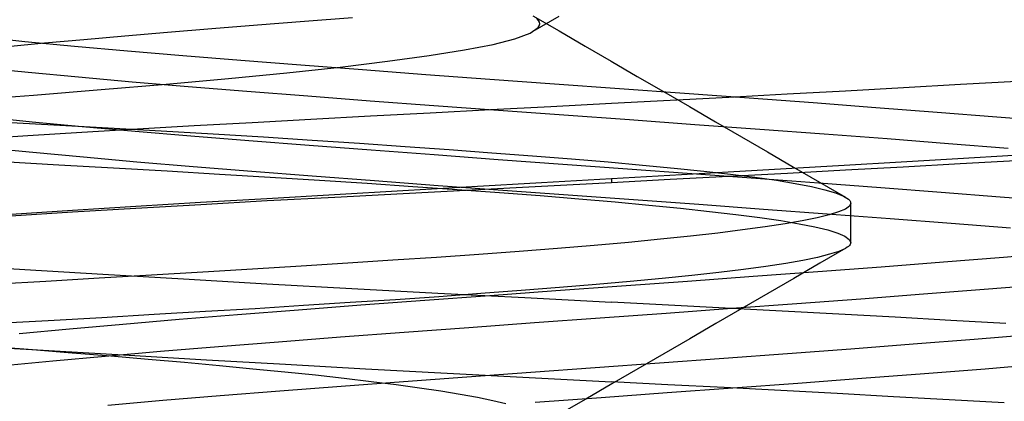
# Model space of a CAD drawing. Header units: millimetres. Extents: x 0 to 93, y -50 to 1.2.
# Tile 125 of 137: x 84.857 to 86.093, y -2.95 to -2.47. Entities that reach past the tile are written whole.
import ezdxf

# ---------------------------------------------------------------- set-up
doc = ezdxf.new("R2010")
doc.units = ezdxf.units.MM
doc.layers.add('MAIN-2', color=7, linetype='Continuous')

msp = doc.modelspace()

# ---------------------------------------------------------------- linework, layer by layer
at = {"layer": 'MAIN-2'}
for p, q in [((85.2146, -2.4724), (85.1556, -2.477)), ((85.2146, -2.4724), (85.1556, -2.477)), ((85.275, -2.4678), (85.2146, -2.4724)), ((85.275, -2.4678), (85.2146, -2.4724)), ((85.5341, -2.466), (85.5013, -2.485)), ((85.5015, -2.4652), (85.5343, -2.4842)), ((85.5085, -2.471), (85.5065, -2.4688)), ((85.5096, -2.4732), (85.5085, -2.471)), ((85.0982, -2.4816), (85.0426, -2.4862)), ((85.0982, -2.4816), (85.0426, -2.4862)), ((85.1556, -2.477), (85.0982, -2.4816)), ((85.1556, -2.477), (85.0982, -2.4816)), ((85.4978, -2.487), (85.508, -2.4799)), ((85.508, -2.4799), (85.5094, -2.4777)), ((85.5094, -2.4777), (85.5099, -2.4754)), ((85.5099, -2.4754), (85.5096, -2.4732)), ((85.5343, -2.4842), (85.567, -2.5033)), ((84.8047, -2.4915), (84.8633, -2.4974)), ((84.8047, -2.4915), (84.8633, -2.4974)), ((84.8633, -2.4974), (84.9259, -2.5033)), ((84.8633, -2.4974), (84.9259, -2.5033)), ((84.9375, -2.4953), (84.8883, -2.4998)), ((84.9375, -2.4953), (84.8883, -2.4998)), ((84.989, -2.4907), (84.9375, -2.4953)), ((84.989, -2.4907), (84.9375, -2.4953)), ((85.0426, -2.4862), (84.989, -2.4907)), ((85.0426, -2.4862), (84.989, -2.4907)), ((85.4514, -2.5011), (85.4789, -2.494)), ((85.4789, -2.494), (85.4978, -2.487)), ((84.8883, -2.4998), (84.8417, -2.5044)), ((84.8883, -2.4998), (84.8417, -2.5044)), ((84.9259, -2.5033), (84.9922, -2.5093)), ((84.9259, -2.5033), (84.9922, -2.5093)), ((84.9922, -2.5093), (85.0619, -2.5152)), ((84.9922, -2.5093), (85.0619, -2.5152)), ((85.3712, -2.5153), (85.4154, -2.5082)), ((85.4154, -2.5082), (85.4514, -2.5011)), ((85.567, -2.5033), (85.5998, -2.5223)), ((85.0619, -2.5152), (85.1347, -2.5211)), ((85.0619, -2.5152), (85.1347, -2.5211)), ((85.1347, -2.5211), (85.2101, -2.527)), ((85.1347, -2.5211), (85.2101, -2.527)), ((85.319, -2.5224), (85.3712, -2.5153)), ((84.8083, -2.5302), (84.8676, -2.5361)), ((84.8083, -2.5302), (84.8676, -2.5361)), ((85.1923, -2.5368), (85.2592, -2.5296)), ((85.2101, -2.527), (85.2876, -2.5329)), ((85.2101, -2.527), (85.2876, -2.5329)), ((85.2592, -2.5296), (85.319, -2.5224)), ((85.2876, -2.5329), (85.3668, -2.5388)), ((85.2876, -2.5329), (85.3668, -2.5388)), ((85.5998, -2.5223), (85.6325, -2.5414)), ((84.8676, -2.5361), (84.931, -2.5421)), ((84.8676, -2.5361), (84.931, -2.5421)), ((84.931, -2.5421), (84.9981, -2.548)), ((84.931, -2.5421), (84.9981, -2.548)), ((85.0409, -2.551), (85.1191, -2.5439)), ((85.1191, -2.5439), (85.1923, -2.5368)), ((85.3668, -2.5388), (85.4473, -2.5448)), ((85.3668, -2.5388), (85.4473, -2.5448)), ((85.4473, -2.5448), (85.5286, -2.5507)), ((85.4473, -2.5448), (85.5286, -2.5507)), ((85.6325, -2.5414), (85.6652, -2.5604)), ((84.8745, -2.5649), (84.9591, -2.558)), ((84.9591, -2.558), (85.0409, -2.551)), ((84.9981, -2.548), (85.0687, -2.554)), ((84.9981, -2.548), (85.0687, -2.554)), ((85.0687, -2.554), (85.1423, -2.56)), ((85.0687, -2.554), (85.1423, -2.56)), ((85.5286, -2.5507), (85.6103, -2.5566)), ((85.5286, -2.5507), (85.6103, -2.5566)), ((85.6103, -2.5566), (85.6919, -2.5625)), ((85.6103, -2.5566), (85.6919, -2.5625)), ((85.8208, -2.5633), (85.894, -2.5593)), ((85.8208, -2.5633), (85.894, -2.5593)), ((85.894, -2.5593), (85.9666, -2.5552)), ((85.894, -2.5593), (85.9666, -2.5552)), ((85.9666, -2.5552), (86.0384, -2.5512)), ((85.9666, -2.5552), (86.0384, -2.5512)), ((86.0384, -2.5512), (86.109, -2.5473)), ((86.0384, -2.5512), (86.109, -2.5473)), ((84.787, -2.5717), (84.8745, -2.5649)), ((85.1423, -2.56), (85.2186, -2.5659)), ((85.1423, -2.56), (85.2186, -2.5659)), ((85.2186, -2.5659), (85.2969, -2.5719)), ((85.2186, -2.5659), (85.2969, -2.5719)), ((85.6, -2.5752), (85.6737, -2.5713)), ((85.6, -2.5752), (85.6737, -2.5713)), ((85.6652, -2.5604), (85.6979, -2.5794)), ((85.6737, -2.5713), (85.7473, -2.5673)), ((85.6737, -2.5713), (85.7473, -2.5673)), ((85.6919, -2.5625), (85.773, -2.5684)), ((85.6919, -2.5625), (85.773, -2.5684)), ((85.7473, -2.5673), (85.8208, -2.5633)), ((85.7473, -2.5673), (85.8208, -2.5633)), ((85.773, -2.5684), (85.8532, -2.5743)), ((85.773, -2.5684), (85.8532, -2.5743)), ((85.2969, -2.5719), (85.377, -2.5779)), ((85.2969, -2.5719), (85.377, -2.5779)), ((85.3726, -2.587), (85.4482, -2.583)), ((85.3726, -2.587), (85.4482, -2.583)), ((85.377, -2.5779), (85.4582, -2.5838)), ((85.377, -2.5779), (85.4582, -2.5838)), ((85.4482, -2.583), (85.5241, -2.5791)), ((85.4482, -2.583), (85.5241, -2.5791)), ((85.4582, -2.5838), (85.5403, -2.5898)), ((85.4582, -2.5838), (85.5403, -2.5898)), ((85.5241, -2.5791), (85.6, -2.5752)), ((85.5241, -2.5791), (85.6, -2.5752)), ((85.6979, -2.5794), (85.7306, -2.5984)), ((85.8532, -2.5743), (85.932, -2.5803)), ((85.8532, -2.5743), (85.932, -2.5803)), ((85.932, -2.5803), (86.009, -2.5862)), ((85.932, -2.5803), (86.009, -2.5862)), ((84.8137, -2.5925), (84.8726, -2.5984)), ((84.8137, -2.5925), (84.8726, -2.5984)), ((85.1488, -2.5991), (85.2226, -2.595)), ((85.1488, -2.5991), (85.2226, -2.595)), ((85.2226, -2.595), (85.2973, -2.591)), ((85.2226, -2.595), (85.2973, -2.591)), ((85.2973, -2.591), (85.3726, -2.587)), ((85.2973, -2.591), (85.3726, -2.587)), ((85.5403, -2.5898), (85.6226, -2.5957)), ((85.5403, -2.5898), (85.6226, -2.5957)), ((85.6226, -2.5957), (85.7048, -2.6017)), ((85.6226, -2.5957), (85.7048, -2.6017)), ((86.009, -2.5862), (86.0838, -2.5921)), ((86.009, -2.5862), (86.0838, -2.5921)), ((86.0838, -2.5921), (86.1559, -2.598)), ((86.0838, -2.5921), (86.1559, -2.598)), ((84.8304, -2.5985), (84.8997, -2.6022)), ((84.8726, -2.5984), (84.9354, -2.6043)), ((84.8726, -2.5984), (84.9354, -2.6043)), ((84.8997, -2.6022), (84.9679, -2.6059)), ((84.9349, -2.6116), (85.0047, -2.6074)), ((84.9349, -2.6116), (85.0047, -2.6074)), ((84.9354, -2.6043), (85.0018, -2.6102)), ((84.9354, -2.6043), (85.0018, -2.6102)), ((84.9679, -2.6059), (85.0346, -2.6098)), ((85.0047, -2.6074), (85.076, -2.6032)), ((85.0047, -2.6074), (85.076, -2.6032)), ((85.076, -2.6032), (85.1488, -2.5991)), ((85.076, -2.6032), (85.1488, -2.5991)), ((85.7048, -2.6017), (85.7865, -2.6077)), ((85.7048, -2.6017), (85.7865, -2.6077)), ((85.7306, -2.5984), (85.7634, -2.6174)), ((85.7865, -2.6077), (85.8671, -2.6136)), ((85.7865, -2.6077), (85.8671, -2.6136)), ((84.8011, -2.6198), (84.867, -2.6157)), ((84.8011, -2.6198), (84.867, -2.6157)), ((84.867, -2.6157), (84.9349, -2.6116)), ((84.867, -2.6157), (84.9349, -2.6116)), ((85.0018, -2.6102), (85.0717, -2.6161)), ((85.0018, -2.6102), (85.0717, -2.6161)), ((85.0346, -2.6098), (85.0997, -2.6136)), ((85.0717, -2.6161), (85.1448, -2.622)), ((85.0717, -2.6161), (85.1448, -2.622)), ((85.0997, -2.6136), (85.1631, -2.6175)), ((85.1631, -2.6175), (85.2244, -2.6215)), ((85.7634, -2.6174), (85.796, -2.6363)), ((85.8671, -2.6136), (85.9462, -2.6196)), ((85.8671, -2.6136), (85.9462, -2.6196)), ((85.9462, -2.6196), (86.0234, -2.6256)), ((85.9462, -2.6196), (86.0234, -2.6256)), ((84.8138, -2.6308), (84.8734, -2.6367)), ((84.8138, -2.6308), (84.8734, -2.6367)), ((85.1448, -2.622), (85.2205, -2.6279)), ((85.1448, -2.622), (85.2205, -2.6279)), ((85.2205, -2.6279), (85.2982, -2.6338)), ((85.2205, -2.6279), (85.2982, -2.6338)), ((85.2244, -2.6215), (85.2837, -2.6254)), ((85.2837, -2.6254), (85.341, -2.6294)), ((85.341, -2.6294), (85.3963, -2.6334)), ((85.3963, -2.6334), (85.4497, -2.6373)), ((86.0234, -2.6256), (86.0983, -2.6315)), ((86.0234, -2.6256), (86.0983, -2.6315)), ((84.8734, -2.6367), (84.937, -2.6426)), ((84.8734, -2.6367), (84.937, -2.6426)), ((84.937, -2.6426), (85.0042, -2.6486)), ((84.937, -2.6426), (85.0042, -2.6486)), ((85.2982, -2.6338), (85.3775, -2.6397)), ((85.2982, -2.6338), (85.3775, -2.6397)), ((85.3775, -2.6397), (85.4579, -2.6456)), ((85.3775, -2.6397), (85.4579, -2.6456)), ((85.4497, -2.6373), (85.5009, -2.6412)), ((85.4579, -2.6456), (85.5389, -2.6515)), ((85.4579, -2.6456), (85.5389, -2.6515)), ((85.5009, -2.6412), (85.5498, -2.6451)), ((85.5498, -2.6451), (85.5959, -2.6489)), ((85.796, -2.6363), (85.8286, -2.6553)), ((85.964, -2.6488), (86.0351, -2.6446)), ((85.964, -2.6488), (86.0351, -2.6446)), ((86.0351, -2.6446), (86.1049, -2.6403)), ((86.0351, -2.6446), (86.1049, -2.6403)), ((84.8358, -2.6483), (84.9059, -2.6523)), ((84.9059, -2.6523), (84.9747, -2.6562)), ((84.9747, -2.6562), (85.042, -2.6601)), ((85.0042, -2.6486), (85.0747, -2.6545)), ((85.0042, -2.6486), (85.0747, -2.6545)), ((85.0747, -2.6545), (85.1483, -2.6605)), ((85.0747, -2.6545), (85.1483, -2.6605)), ((85.5389, -2.6515), (85.6201, -2.6574)), ((85.5389, -2.6515), (85.6201, -2.6574)), ((85.5959, -2.6489), (85.639, -2.6527)), ((85.6201, -2.6574), (85.7011, -2.6633)), ((85.6201, -2.6574), (85.7011, -2.6633)), ((85.639, -2.6527), (85.679, -2.6565)), ((85.679, -2.6565), (85.7159, -2.6603)), ((85.7466, -2.6614), (85.8195, -2.6572)), ((85.7466, -2.6614), (85.8195, -2.6572)), ((85.8195, -2.6572), (85.8921, -2.653)), ((85.8195, -2.6572), (85.8921, -2.653)), ((85.8286, -2.6553), (85.8612, -2.6742)), ((85.8921, -2.653), (85.964, -2.6488)), ((85.8921, -2.653), (85.964, -2.6488)), ((85.9664, -2.6554), (85.894, -2.6593)), ((85.9664, -2.6554), (85.894, -2.6593)), ((86.0378, -2.6514), (85.9664, -2.6554)), ((86.0378, -2.6514), (85.9664, -2.6554)), ((86.1079, -2.6475), (86.0378, -2.6514)), ((86.1079, -2.6475), (86.0378, -2.6514)), ((85.042, -2.6601), (85.1077, -2.664)), ((85.1077, -2.664), (85.1716, -2.6679)), ((85.1483, -2.6605), (85.2244, -2.6664)), ((85.1483, -2.6605), (85.2244, -2.6664)), ((85.1716, -2.6679), (85.2334, -2.6718)), ((85.2244, -2.6664), (85.3026, -2.6723)), ((85.2244, -2.6664), (85.3026, -2.6723)), ((85.5122, -2.6748), (85.6, -2.6698)), ((85.5122, -2.6748), (85.6, -2.6698)), ((85.6, -2.6698), (85.6733, -2.6656)), ((85.6, -2.6698), (85.6733, -2.6656)), ((85.6, -2.6698), (85.6, -2.675)), ((85.6, -2.6698), (85.6, -2.675)), ((85.6733, -2.6656), (85.7466, -2.6614)), ((85.6733, -2.6656), (85.7466, -2.6614)), ((85.7476, -2.6671), (85.6739, -2.671)), ((85.7476, -2.6671), (85.6739, -2.671)), ((85.7011, -2.6633), (85.7813, -2.6691)), ((85.7011, -2.6633), (85.7813, -2.6691)), ((85.7159, -2.6603), (85.7496, -2.6641)), ((85.8211, -2.6632), (85.7476, -2.6671)), ((85.8211, -2.6632), (85.7476, -2.6671)), ((85.7496, -2.6641), (85.78, -2.6679)), ((85.78, -2.6679), (85.8071, -2.6718)), ((85.7813, -2.6691), (85.8605, -2.675)), ((85.7813, -2.6691), (85.8605, -2.675)), ((85.894, -2.6593), (85.8211, -2.6632)), ((85.894, -2.6593), (85.8211, -2.6632)), ((85.2334, -2.6718), (85.2931, -2.6757)), ((85.2931, -2.6757), (85.3506, -2.6796)), ((85.3026, -2.6723), (85.3825, -2.6783)), ((85.3026, -2.6723), (85.3825, -2.6783)), ((85.3379, -2.6848), (85.4247, -2.6798)), ((85.3379, -2.6848), (85.4247, -2.6798)), ((85.3506, -2.6796), (85.4061, -2.6834)), ((85.3825, -2.6783), (85.4636, -2.6842)), ((85.3825, -2.6783), (85.4636, -2.6842)), ((85.4247, -2.6798), (85.5122, -2.6748)), ((85.4247, -2.6798), (85.5122, -2.6748)), ((85.5124, -2.6796), (85.425, -2.6842)), ((85.5124, -2.6796), (85.425, -2.6842)), ((85.6, -2.675), (85.5124, -2.6796)), ((85.6, -2.675), (85.5124, -2.6796)), ((85.6739, -2.671), (85.6, -2.675)), ((85.6739, -2.671), (85.6, -2.675)), ((85.8071, -2.6718), (85.8308, -2.6758)), ((85.8308, -2.6758), (85.8511, -2.6798)), ((85.8511, -2.6798), (85.868, -2.6838)), ((85.8605, -2.675), (85.9382, -2.6808)), ((85.8605, -2.675), (85.9382, -2.6808)), ((85.8612, -2.6742), (85.8938, -2.6931)), ((85.9382, -2.6808), (86.0142, -2.6867)), ((85.9382, -2.6808), (86.0142, -2.6867)), ((85.0842, -2.6995), (85.1675, -2.6946)), ((85.0842, -2.6995), (85.1675, -2.6946)), ((85.1675, -2.6946), (85.2521, -2.6897)), ((85.1675, -2.6946), (85.2521, -2.6897)), ((85.2525, -2.6934), (85.1679, -2.6979)), ((85.2525, -2.6934), (85.1679, -2.6979)), ((85.2521, -2.6897), (85.3379, -2.6848)), ((85.2521, -2.6897), (85.3379, -2.6848)), ((85.3383, -2.6888), (85.2525, -2.6934)), ((85.3383, -2.6888), (85.2525, -2.6934)), ((85.425, -2.6842), (85.3383, -2.6888)), ((85.425, -2.6842), (85.3383, -2.6888)), ((85.4061, -2.6834), (85.4594, -2.6873)), ((85.4594, -2.6873), (85.5104, -2.6912)), ((85.4636, -2.6842), (85.5455, -2.6902)), ((85.4636, -2.6842), (85.5455, -2.6902)), ((85.5104, -2.6912), (85.5589, -2.6952)), ((85.5455, -2.6902), (85.6276, -2.6961)), ((85.5455, -2.6902), (85.6276, -2.6961)), ((85.5589, -2.6952), (85.6045, -2.6991)), ((85.868, -2.6838), (85.8814, -2.6878)), ((85.8814, -2.6878), (85.8913, -2.6918)), ((85.8913, -2.6918), (85.8976, -2.6957)), ((86.0142, -2.6867), (86.088, -2.6925)), ((86.0142, -2.6867), (86.088, -2.6925)), ((86.088, -2.6925), (86.1595, -2.6984)), ((86.088, -2.6925), (86.1595, -2.6984)), ((84.9231, -2.7094), (85.0026, -2.7045)), ((84.9231, -2.7094), (85.0026, -2.7045)), ((85.0029, -2.7073), (84.9232, -2.712)), ((85.0029, -2.7073), (84.9232, -2.712)), ((85.0026, -2.7045), (85.0842, -2.6995)), ((85.0026, -2.7045), (85.0842, -2.6995)), ((85.0846, -2.7026), (85.0029, -2.7073)), ((85.0846, -2.7026), (85.0029, -2.7073)), ((85.1679, -2.6979), (85.0846, -2.7026)), ((85.1679, -2.6979), (85.0846, -2.7026)), ((85.6045, -2.6991), (85.6471, -2.703)), ((85.6276, -2.6961), (85.7096, -2.7021)), ((85.6276, -2.6961), (85.7096, -2.7021)), ((85.6471, -2.703), (85.6867, -2.7069)), ((85.6867, -2.7069), (85.7231, -2.7109)), ((85.7096, -2.7021), (85.7909, -2.708)), ((85.7096, -2.7021), (85.7909, -2.708)), ((85.8989, -2.7043), (85.8938, -2.708)), ((85.8976, -2.6957), (85.8985, -2.6965)), ((85.8985, -2.6965), (85.8992, -2.6973)), ((85.9005, -2.7006), (85.8989, -2.7043)), ((85.8992, -2.6973), (85.8998, -2.6982)), ((85.8998, -2.6982), (85.9002, -2.699)), ((85.9002, -2.699), (85.9004, -2.6998)), ((85.9004, -2.6998), (85.9005, -2.7006)), ((85.9005, -2.75), (85.9005, -2.7007)), ((84.9232, -2.712), (84.8459, -2.7168)), ((84.9232, -2.712), (84.8459, -2.7168)), ((84.8461, -2.7143), (84.9231, -2.7094)), ((84.8461, -2.7143), (84.9231, -2.7094)), ((85.7231, -2.7109), (85.7563, -2.7148)), ((85.7563, -2.7148), (85.7862, -2.7187)), ((85.7862, -2.7187), (85.8127, -2.7226)), ((85.7909, -2.708), (85.8711, -2.714)), ((85.7909, -2.708), (85.8711, -2.714)), ((85.8582, -2.719), (85.8397, -2.7228)), ((85.8735, -2.7154), (85.8582, -2.719)), ((85.8711, -2.714), (85.9499, -2.7199)), ((85.8711, -2.714), (85.9499, -2.7199)), ((85.8853, -2.7117), (85.8735, -2.7154)), ((85.8938, -2.708), (85.8853, -2.7117)), ((85.9499, -2.7199), (86.0267, -2.7259)), ((85.9499, -2.7199), (86.0267, -2.7259)), ((85.793, -2.7304), (85.7648, -2.7343)), ((85.818, -2.7266), (85.793, -2.7304)), ((85.8127, -2.7226), (85.8358, -2.7265)), ((85.8397, -2.7228), (85.818, -2.7266)), ((85.8358, -2.7265), (85.8555, -2.7304)), ((85.8555, -2.7304), (85.8717, -2.7343)), ((86.0267, -2.7259), (86.1012, -2.7318)), ((86.0267, -2.7259), (86.1012, -2.7318)), ((85.6992, -2.7421), (85.6618, -2.746)), ((85.7336, -2.7382), (85.6992, -2.7421)), ((85.7648, -2.7343), (85.7336, -2.7382)), ((85.8717, -2.7343), (85.8843, -2.7383)), ((85.8843, -2.7383), (85.8933, -2.7422)), ((85.8933, -2.7422), (85.8987, -2.7461)), ((85.5784, -2.7538), (85.5324, -2.7577)), ((85.6215, -2.75), (85.5784, -2.7538)), ((85.6618, -2.746), (85.6215, -2.75)), ((85.896, -2.7561), (85.894, -2.7574)), ((85.8976, -2.7549), (85.896, -2.7561)), ((85.8989, -2.7537), (85.8976, -2.7549)), ((85.8987, -2.7461), (85.9005, -2.75)), ((85.8998, -2.7524), (85.8989, -2.7537)), ((85.9003, -2.7512), (85.8998, -2.7524)), ((85.9005, -2.75), (85.9003, -2.7512)), ((85.3805, -2.7688), (85.3257, -2.7724)), ((85.4333, -2.7651), (85.3805, -2.7688)), ((85.484, -2.7614), (85.4333, -2.7651)), ((85.5324, -2.7577), (85.484, -2.7614)), ((85.8589, -2.7687), (85.8405, -2.7725)), ((85.874, -2.7649), (85.8589, -2.7687)), ((85.8942, -2.7573), (85.8616, -2.7762)), ((85.8857, -2.7612), (85.874, -2.7649)), ((85.894, -2.7574), (85.8857, -2.7612)), ((86.0923, -2.7689), (86.0168, -2.7749)), ((86.0923, -2.7689), (86.0168, -2.7749)), ((86.1651, -2.7629), (86.0923, -2.7689)), ((86.1651, -2.7629), (86.0923, -2.7689)), ((84.7692, -2.7782), (84.8632, -2.784)), ((84.7692, -2.7782), (84.8632, -2.784)), ((85.2102, -2.7797), (85.1495, -2.7834)), ((85.269, -2.776), (85.2102, -2.7797)), ((85.3257, -2.7724), (85.269, -2.776)), ((85.794, -2.7801), (85.766, -2.7839)), ((85.8189, -2.7763), (85.794, -2.7801)), ((85.8405, -2.7725), (85.8189, -2.7763)), ((85.8616, -2.7762), (85.829, -2.7951)), ((85.9389, -2.7809), (85.8591, -2.7869)), ((85.9389, -2.7809), (85.8591, -2.7869)), ((86.0168, -2.7749), (85.9389, -2.7809)), ((86.0168, -2.7749), (85.9389, -2.7809)), ((84.8632, -2.784), (84.9613, -2.7899)), ((84.8632, -2.784), (84.9613, -2.7899)), ((85.0226, -2.7911), (84.9568, -2.795)), ((84.9613, -2.7899), (85.0628, -2.7958)), ((84.9613, -2.7899), (85.0628, -2.7958)), ((85.0869, -2.7872), (85.0226, -2.7911)), ((85.1495, -2.7834), (85.0869, -2.7872)), ((85.7008, -2.7915), (85.6637, -2.7953)), ((85.7778, -2.7929), (85.6956, -2.7989)), ((85.7778, -2.7929), (85.6956, -2.7989)), ((85.7349, -2.7877), (85.7008, -2.7915)), ((85.766, -2.7839), (85.7349, -2.7877)), ((85.8591, -2.7869), (85.7778, -2.7929)), ((85.8591, -2.7869), (85.7778, -2.7929)), ((84.8897, -2.7989), (84.8216, -2.8028)), ((84.9568, -2.795), (84.8897, -2.7989)), ((85.0628, -2.7958), (85.1674, -2.8018)), ((85.0628, -2.7958), (85.1674, -2.8018)), ((85.1674, -2.8018), (85.2741, -2.8077)), ((85.1674, -2.8018), (85.2741, -2.8077)), ((85.6128, -2.8049), (85.53, -2.8109)), ((85.6128, -2.8049), (85.53, -2.8109)), ((85.5807, -2.8029), (85.535, -2.8067)), ((85.6236, -2.7991), (85.5807, -2.8029)), ((85.6956, -2.7989), (85.6128, -2.8049)), ((85.6956, -2.7989), (85.6128, -2.8049)), ((85.6637, -2.7953), (85.6236, -2.7991)), ((85.829, -2.7951), (85.7964, -2.814)), ((86.1419, -2.8031), (86.0681, -2.8091)), ((86.1419, -2.8031), (86.0681, -2.8091)), ((85.2741, -2.8077), (85.3822, -2.8135)), ((85.2741, -2.8077), (85.3822, -2.8135)), ((85.3834, -2.8181), (85.3287, -2.8219)), ((85.4475, -2.8169), (85.3658, -2.8229)), ((85.4475, -2.8169), (85.3658, -2.8229)), ((85.3822, -2.8135), (85.4911, -2.8193)), ((85.3822, -2.8135), (85.4911, -2.8193)), ((85.4361, -2.8143), (85.3834, -2.8181)), ((85.4867, -2.8105), (85.4361, -2.8143)), ((85.53, -2.8109), (85.4475, -2.8169)), ((85.53, -2.8109), (85.4475, -2.8169)), ((85.535, -2.8067), (85.4867, -2.8105)), ((85.7964, -2.814), (85.7637, -2.833)), ((85.9918, -2.8151), (85.9132, -2.8211)), ((85.9918, -2.8151), (85.9132, -2.8211)), ((86.0681, -2.8091), (85.9918, -2.8151)), ((86.0681, -2.8091), (85.9918, -2.8151)), ((85.2134, -2.8294), (85.1527, -2.8332)), ((85.2855, -2.8289), (85.2069, -2.8349)), ((85.2855, -2.8289), (85.2069, -2.8349)), ((85.2721, -2.8256), (85.2134, -2.8294)), ((85.3287, -2.8219), (85.2721, -2.8256)), ((85.3658, -2.8229), (85.2855, -2.8289)), ((85.3658, -2.8229), (85.2855, -2.8289)), ((85.4911, -2.8193), (85.6, -2.8249)), ((85.4911, -2.8193), (85.6, -2.8249)), ((85.6715, -2.8287), (85.6, -2.8249)), ((85.6715, -2.8287), (85.6, -2.8249)), ((85.743, -2.8324), (85.6715, -2.8287)), ((85.743, -2.8324), (85.6715, -2.8287)), ((85.8329, -2.8271), (85.7513, -2.8331)), ((85.8329, -2.8271), (85.7513, -2.8331)), ((85.9132, -2.8211), (85.8329, -2.8271)), ((85.9132, -2.8211), (85.8329, -2.8271)), ((85.0258, -2.8407), (84.96, -2.8445)), ((85.0901, -2.8369), (85.0258, -2.8407)), ((85.1306, -2.8409), (85.057, -2.8469)), ((85.1306, -2.8409), (85.057, -2.8469)), ((85.1527, -2.8332), (85.0901, -2.8369)), ((85.2069, -2.8349), (85.1306, -2.8409)), ((85.2069, -2.8349), (85.1306, -2.8409)), ((85.6688, -2.8391), (85.586, -2.8451)), ((85.6688, -2.8391), (85.586, -2.8451)), ((85.7513, -2.8331), (85.6688, -2.8391)), ((85.7513, -2.8331), (85.6688, -2.8391)), ((85.7637, -2.833), (85.7311, -2.8519)), ((85.8144, -2.8362), (85.743, -2.8324)), ((85.8144, -2.8362), (85.743, -2.8324)), ((85.8856, -2.8401), (85.8144, -2.8362)), ((85.8856, -2.8401), (85.8144, -2.8362)), ((85.9564, -2.8439), (85.8856, -2.8401)), ((85.9564, -2.8439), (85.8856, -2.8401)), ((84.8929, -2.8483), (84.8246, -2.8521)), ((84.96, -2.8445), (84.8929, -2.8483)), ((84.9865, -2.8529), (84.9195, -2.8589)), ((84.9865, -2.8529), (84.9195, -2.8589)), ((85.057, -2.8469), (84.9865, -2.8529)), ((85.057, -2.8469), (84.9865, -2.8529)), ((85.5032, -2.8511), (85.421, -2.8571)), ((85.5032, -2.8511), (85.421, -2.8571)), ((85.586, -2.8451), (85.5032, -2.8511)), ((85.586, -2.8451), (85.5032, -2.8511)), ((85.7311, -2.8519), (85.6984, -2.8709)), ((86.0263, -2.8479), (85.9564, -2.8439)), ((86.0263, -2.8479), (85.9564, -2.8439)), ((86.0952, -2.8518), (86.0263, -2.8479)), ((86.0952, -2.8518), (86.0263, -2.8479)), ((84.9195, -2.8589), (84.8565, -2.8649)), ((84.9195, -2.8589), (84.8565, -2.8649)), ((85.3397, -2.8631), (85.2599, -2.8691)), ((85.3397, -2.8631), (85.2599, -2.8691)), ((85.421, -2.8571), (85.3397, -2.8631)), ((85.421, -2.8571), (85.3397, -2.8631)), ((86.129, -2.866), (86.0553, -2.872)), ((86.129, -2.866), (86.0553, -2.872)), ((85.182, -2.8751), (85.1065, -2.8811)), ((85.182, -2.8751), (85.1065, -2.8811)), ((85.2599, -2.8691), (85.182, -2.8751)), ((85.2599, -2.8691), (85.182, -2.8751)), ((85.6984, -2.8709), (85.6657, -2.8898)), ((85.979, -2.8779), (85.9008, -2.8839)), ((85.979, -2.8779), (85.9008, -2.8839)), ((86.0553, -2.872), (85.979, -2.8779)), ((86.0553, -2.872), (85.979, -2.8779)), ((84.8104, -2.8809), (84.9005, -2.8863)), ((84.8104, -2.8809), (84.9005, -2.8863)), ((84.8729, -2.885), (84.8222, -2.881)), ((84.9227, -2.8889), (84.8729, -2.885)), ((84.9644, -2.8931), (84.8987, -2.8991)), ((84.9644, -2.8931), (84.8987, -2.8991)), ((84.9005, -2.8863), (84.9944, -2.8918)), ((84.9005, -2.8863), (84.9944, -2.8918)), ((84.9712, -2.8929), (84.9227, -2.8889)), ((85.0338, -2.8871), (84.9644, -2.8931)), ((85.0338, -2.8871), (84.9644, -2.8931)), ((85.0184, -2.897), (84.9712, -2.8929)), ((84.9944, -2.8918), (85.0914, -2.8974)), ((84.9944, -2.8918), (85.0914, -2.8974)), ((85.1065, -2.8811), (85.0338, -2.8871)), ((85.1065, -2.8811), (85.0338, -2.8871)), ((85.6657, -2.8898), (85.6331, -2.9088)), ((85.8213, -2.8898), (85.7411, -2.8957)), ((85.8213, -2.8898), (85.7411, -2.8957)), ((85.9008, -2.8839), (85.8213, -2.8898)), ((85.9008, -2.8839), (85.8213, -2.8898)), ((84.8987, -2.8991), (84.837, -2.9051)), ((84.8987, -2.8991), (84.837, -2.9051)), ((85.0639, -2.901), (85.0184, -2.897)), ((85.1078, -2.905), (85.0639, -2.901)), ((85.0914, -2.8974), (85.1906, -2.903)), ((85.0914, -2.8974), (85.1906, -2.903)), ((85.1499, -2.909), (85.1078, -2.905)), ((85.1906, -2.903), (85.2914, -2.9086)), ((85.1906, -2.903), (85.2914, -2.9086)), ((85.6605, -2.9015), (85.5797, -2.9074)), ((85.6605, -2.9015), (85.5797, -2.9074)), ((85.7411, -2.8957), (85.6605, -2.9015)), ((85.7411, -2.8957), (85.6605, -2.9015)), ((86.1431, -2.903), (86.0694, -2.909)), ((86.1431, -2.903), (86.0694, -2.909)), ((85.19, -2.913), (85.1499, -2.909)), ((85.2282, -2.9169), (85.19, -2.913)), ((85.2644, -2.9209), (85.2282, -2.9169)), ((85.2914, -2.9086), (85.3936, -2.9142)), ((85.2914, -2.9086), (85.3936, -2.9142)), ((85.3936, -2.9142), (85.4967, -2.9196)), ((85.3936, -2.9142), (85.4967, -2.9196)), ((85.4989, -2.9133), (85.4184, -2.9191)), ((85.4989, -2.9133), (85.4184, -2.9191)), ((85.5797, -2.9074), (85.4989, -2.9133)), ((85.5797, -2.9074), (85.4989, -2.9133)), ((85.6331, -2.9088), (85.6004, -2.9278)), ((85.9931, -2.9151), (85.9145, -2.9211)), ((85.9931, -2.9151), (85.9145, -2.9211)), ((86.0694, -2.909), (85.9931, -2.9151)), ((86.0694, -2.909), (85.9931, -2.9151)), ((85.3388, -2.925), (85.2605, -2.9309)), ((85.3388, -2.925), (85.2605, -2.9309)), ((85.2983, -2.9249), (85.2644, -2.9209)), ((85.3299, -2.9289), (85.2983, -2.9249)), ((85.3591, -2.9329), (85.3299, -2.9289)), ((85.4184, -2.9191), (85.3388, -2.925)), ((85.4184, -2.9191), (85.3388, -2.925)), ((85.4967, -2.9196), (85.6, -2.9251)), ((85.4967, -2.9196), (85.6, -2.9251)), ((85.6004, -2.9278), (85.5677, -2.9468)), ((85.6708, -2.9287), (85.6, -2.9251)), ((85.6708, -2.9287), (85.6, -2.9251)), ((85.7417, -2.9324), (85.6708, -2.9287)), ((85.7417, -2.9324), (85.6708, -2.9287)), ((85.8342, -2.9271), (85.7525, -2.9331)), ((85.8342, -2.9271), (85.7525, -2.9331)), ((85.9145, -2.9211), (85.8342, -2.9271)), ((85.9145, -2.9211), (85.8342, -2.9271)), ((85.1837, -2.9368), (85.1089, -2.9428)), ((85.1837, -2.9368), (85.1089, -2.9428)), ((85.2605, -2.9309), (85.1837, -2.9368)), ((85.2605, -2.9309), (85.1837, -2.9368)), ((85.3859, -2.9369), (85.3591, -2.9329)), ((85.4101, -2.9409), (85.3859, -2.9369)), ((85.4318, -2.9448), (85.4101, -2.9409)), ((85.6701, -2.9391), (85.5872, -2.9451)), ((85.6701, -2.9391), (85.5872, -2.9451)), ((85.7525, -2.9331), (85.6701, -2.9391)), ((85.7525, -2.9331), (85.6701, -2.9391)), ((85.8127, -2.9361), (85.7417, -2.9324)), ((85.8127, -2.9361), (85.7417, -2.9324)), ((85.8836, -2.9399), (85.8127, -2.9361)), ((85.8836, -2.9399), (85.8127, -2.9361)), ((85.9541, -2.9438), (85.8836, -2.9399)), ((85.9541, -2.9438), (85.8836, -2.9399)), ((85.0367, -2.9487), (84.9676, -2.9547)), ((85.0367, -2.9487), (84.9676, -2.9547)), ((85.1089, -2.9428), (85.0367, -2.9487)), ((85.1089, -2.9428), (85.0367, -2.9487)), ((85.451, -2.9488), (85.4318, -2.9448)), ((85.4675, -2.9527), (85.451, -2.9488)), ((85.5872, -2.9451), (85.5044, -2.9511)), ((85.5872, -2.9451), (85.5044, -2.9511)), ((85.5677, -2.9468), (85.535, -2.9658)), ((86.024, -2.9476), (85.9541, -2.9438)), ((86.024, -2.9476), (85.9541, -2.9438)), ((86.093, -2.9515), (86.024, -2.9476)), ((86.093, -2.9515), (86.024, -2.9476))]:
    msp.add_line(p, q, dxfattribs=at)

doc.saveas('drawing.dxf')
